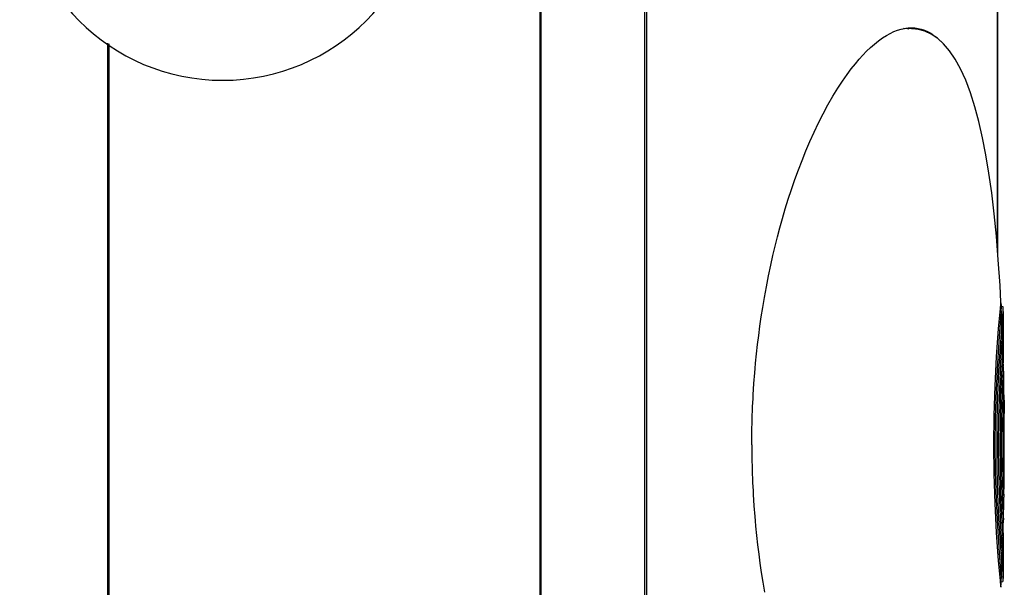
# Model space of a CAD drawing. Extents: x 197 to 960, y 137 to 662.
# Tile 18 of 49: x 642 to 719, y 195 to 240. Entities that reach past the tile are written whole.
import ezdxf

# ---------------------------------------------------------------- set-up
doc = ezdxf.new("R2010")
doc.units = 0
doc.header["$LTSCALE"] = 65.395
doc.header["$MEASUREMENT"] = 0
for name, color, linetype in [('124-347313_DXF_CONTINUOUS_LINE', 7, 'CONTINUOUS'), ('127-344633_DXF_CONTINUOUS_LINE', 7, 'CONTINUOUS'), ('127-344635_DXF_CONTINUOUS_LINE', 7, 'CONTINUOUS'), ('127-344646_DXF_CONTINUOUS_LINE', 7, 'CONTINUOUS'), ('133-357918_DXF_CONTINUOUS_LINE', 7, 'CONTINUOUS'), ('133-358078_DXF_CONTINUOUS_LINE', 7, 'CONTINUOUS'), ('133-358082_DXF_CONTINUOUS_LINE', 7, 'CONTINUOUS')]:
    doc.layers.add(name, color=color, linetype=linetype)

msp = doc.modelspace()

# ---------------------------------------------------------------- linework, layer by layer
at = {"layer": '124-347313_DXF_CONTINUOUS_LINE', "color": 7, "linetype": 'Continuous'}
for p, q in [((718.92736, 217.4485), (719.07007, 217.42334)), ((719.07007, 217.42332), (719.07007, 217.04387)), ((719.07007, 217.04387), (719.07007, 216.69387)), ((719.07007, 217.04387), (719.08007, 217.04387)), ((719.07007, 217.04387), (719.08007, 217.04387)), ((719.07007, 216.69387), (719.07007, 213.92655)), ((719.08007, 217.04387), (719.08007, 216.69387)), ((719.08007, 216.81512), (719.10007, 216.81512)), ((719.08007, 216.69387), (719.09007, 216.69387)), ((719.08007, 216.69387), (719.08007, 216.65443)), ((719.08007, 216.69387), (719.09007, 216.69387)), ((719.08007, 216.65443), (719.08007, 213.81813)), ((719.09007, 216.69387), (719.09007, 213.81813)), ((719.10007, 216.81512), (719.10007, 216.74612)), ((719.10007, 216.74612), (719.10007, 216.69387)), ((719.10007, 216.69387), (719.10007, 216.19412)), ((719.09007, 216.19412), (719.10007, 216.19412)), ((719.09007, 216.05612), (719.10007, 216.05612)), ((719.09007, 215.95262), (719.10007, 215.95262)), ((719.09007, 215.93537), (719.10007, 215.93537)), ((719.09007, 215.90087), (719.10007, 215.90087)), ((719.09007, 215.84912), (719.10007, 215.84912)), ((719.10007, 216.05612), (719.10007, 215.95262)), ((719.10007, 215.95262), (719.10007, 215.93537)), ((719.10007, 215.93537), (719.10007, 215.90087)), ((719.10007, 215.90087), (719.10007, 215.84912)), ((719.10007, 215.84912), (719.10007, 215.78012)), ((719.09007, 215.78012), (719.10007, 215.78012)), ((719.09007, 215.71112), (719.10007, 215.71112)), ((719.09007, 215.64212), (719.10007, 215.64212)), ((719.09007, 215.59037), (719.10007, 215.59037)), ((719.09007, 215.55587), (719.10007, 215.55587)), ((719.09007, 215.53862), (719.10007, 215.53862)), ((719.09007, 215.43512), (719.10007, 215.43512)), ((719.09007, 215.29712), (719.10007, 215.29712)), ((719.10007, 215.78012), (719.10007, 215.71112)), ((719.10007, 215.71112), (719.10007, 215.64212)), ((719.10007, 215.64212), (719.10007, 215.59037)), ((719.10007, 215.59037), (719.10007, 215.55587)), ((719.10007, 215.55587), (719.10007, 215.53862)), ((719.10007, 215.53862), (719.10007, 215.43512)), ((719.10007, 215.29712), (719.10007, 214.64162)), ((719.09007, 214.64162), (719.10007, 214.64162)), ((719.09007, 214.50362), (719.10007, 214.50362)), ((719.09007, 214.48637), (719.10007, 214.48637)), ((719.09007, 214.45387), (719.10007, 214.45387)), ((719.10007, 214.50362), (719.10007, 214.48637)), ((719.10007, 214.48637), (719.10007, 214.45387)), ((719.10007, 214.45387), (719.10007, 214.21387)), ((719.07007, 213.92655), (719.07007, 213.83534)), ((719.08007, 213.81813), (719.08007, 213.74703)), ((719.08007, 213.74703), (719.08007, 213.73234)), ((719.08007, 213.73234), (719.08007, 213.69866)), ((719.08007, 213.69866), (719.08007, 213.48973)), ((719.09007, 214.21387), (719.10007, 214.21387)), ((719.09007, 214.11387), (719.10007, 214.11387)), ((719.09007, 213.87387), (719.10007, 213.87387)), ((719.09007, 213.86537), (719.10007, 213.86537)), ((719.09007, 213.83087), (719.10007, 213.83087)), ((719.09007, 213.81813), (719.09007, 213.74703)), ((719.09007, 213.81362), (719.10007, 213.81362)), ((719.09007, 213.74703), (719.09007, 213.69866)), ((719.09007, 213.69866), (719.09007, 213.45106)), ((719.09007, 213.67562), (719.10007, 213.67562)), ((719.09007, 213.65837), (719.10007, 213.65837)), ((719.09007, 213.64112), (719.10007, 213.64112)), ((719.09007, 213.58937), (719.10007, 213.58937)), ((719.09007, 213.52037), (719.10007, 213.52037)), ((719.10007, 214.21387), (719.10007, 214.11387)), ((719.10007, 214.11387), (719.10007, 213.87387)), ((719.10007, 213.87387), (719.10007, 213.86537)), ((719.10007, 213.86537), (719.10007, 213.83087)), ((719.10007, 213.83087), (719.10007, 213.81362)), ((719.10007, 213.67562), (719.10007, 213.65837)), ((719.10007, 213.65837), (719.10007, 213.64112)), ((719.10007, 213.64112), (719.10007, 213.58937)), ((719.10007, 213.58937), (719.10007, 213.52037)), ((719.10007, 213.52037), (719.10007, 213.45106)), ((719.09007, 213.45106), (719.09007, 213.12171)), ((719.09007, 213.43412), (719.10007, 213.43412)), ((719.09274, 213.02012), (719.10007, 213.02012)), ((719.09637, 212.88212), (719.10007, 212.88212)), ((719.09682, 212.86487), (719.10007, 212.86487)), ((719.10007, 213.45106), (719.10007, 213.43412)), ((719.10007, 213.43412), (719.10007, 213.02012)), ((719.10007, 212.88212), (719.10007, 212.86487)), ((719.10007, 212.86487), (719.10007, 212.81312)), ((719.10007, 212.81312), (719.10007, 212.74412)), ((719.08007, 199.598), (719.08007, 199.38907)), ((719.07007, 199.38907), (719.07007, 199.3407)), ((719.07007, 199.25239), (719.07007, 199.16118)), ((719.07007, 199.16118), (719.07007, 198.52512)), ((719.08007, 199.38907), (719.08007, 199.3407)), ((719.08007, 199.3407), (719.08007, 199.26961)), ((719.08007, 199.26961), (719.08007, 198.52512)), ((719.07007, 198.52512), (719.07007, 196.29387)), ((719.07007, 198.52512), (719.08007, 198.52512)), ((719.07007, 198.07512), (719.08007, 198.07512)), ((719.07007, 198.01887), (719.08007, 198.01887)), ((719.08007, 198.52512), (719.08007, 198.16053)), ((719.08007, 198.16053), (719.08007, 198.07512)), ((719.08007, 198.07512), (719.08007, 198.01887)), ((719.08007, 198.01887), (719.08007, 197.85012)), ((719.07007, 197.85012), (719.08007, 197.85012)), ((719.07007, 197.62512), (719.08007, 197.62512)), ((719.07007, 197.34387), (719.08007, 197.34387)), ((719.08007, 197.85012), (719.08007, 197.62512)), ((719.08007, 197.62512), (719.08007, 197.34387)), ((719.08007, 197.34387), (719.08007, 196.29387)), ((718.93222, 195.74009), (719.07007, 195.7644)), ((719.07007, 196.29387), (719.07007, 195.99387)), ((719.07007, 195.99387), (719.07007, 195.7644)), ((719.07007, 195.99387), (719.08007, 195.99387)), ((719.08007, 196.29387), (719.08007, 195.99387))]:
    msp.add_line(p, q, dxfattribs=at)
at = {"layer": '127-344633_DXF_CONTINUOUS_LINE', "color": 7, "linetype": 'Continuous'}
for p, q in [((718.66782, 221.54815), (718.66782, 250.28387)), ((690.83664, 166.68568), (690.83664, 246.40206)), ((682.67007, 162.80387), (682.67007, 244.51795))]:
    msp.add_line(p, q, dxfattribs=at)
at = {"layer": '127-344635_DXF_CONTINUOUS_LINE', "color": 7, "linetype": 'Continuous'}
for p, q in [((711.86891, 239.30145), (711.23203, 239.31561)), ((711.93023, 239.30008), (711.86891, 239.30145)), ((711.93332, 239.29977), (711.93023, 239.30008)), ((711.93334, 239.30001), (711.93023, 239.30008)), ((711.93335, 239.30001), (711.9304, 239.30008)), ((718.86688, 217.23994), (718.90553, 217.67482)), ((718.9011, 217.67499), (718.91008, 217.72605)), ((718.90553, 217.67482), (718.90643, 217.68496)), ((718.90643, 217.68496), (718.90882, 217.71183)), ((718.90882, 217.71183), (718.91008, 217.72605)), ((718.90882, 217.71183), (718.90984, 217.70286)), ((718.90984, 217.70286), (718.91187, 217.68447)), ((718.91008, 217.72605), (718.91111, 217.77433)), ((718.91187, 217.68447), (718.92275, 217.54407)), ((718.93761, 217.23564), (718.92275, 217.54407)), ((718.95035, 216.97133), (718.93761, 217.23564)), ((718.94065, 216.86608), (718.94933, 216.91997)), ((718.9411, 216.81941), (718.94461, 216.86231)), ((718.94461, 216.86231), (718.94498, 216.86679)), ((718.98076, 216.28368), (718.96665, 216.61313)), ((718.95035, 215.36266), (718.98793, 215.87725)), ((718.99325, 215.99194), (718.98076, 216.28368)), ((718.9839, 215.87778), (718.99222, 215.93601)), ((718.98793, 215.87725), (718.98907, 215.89286)), ((718.98907, 215.89286), (718.99073, 215.91563)), ((718.99073, 215.91563), (718.99222, 215.93602)), ((718.99126, 215.91023), (718.99292, 215.89258)), ((718.99222, 215.93601), (718.99325, 215.99193)), ((718.99292, 215.89258), (719.00447, 215.71426)), ((719.01788, 215.35921), (719.00447, 215.71426)), ((719.03253, 214.97166), (719.01788, 215.35921)), ((718.99116, 214.2666), (719.02749, 214.84563)), ((719.0235, 214.84568), (719.03151, 214.90969)), ((719.02749, 214.84563), (719.02868, 214.86464)), ((719.02868, 214.86464), (719.02994, 214.88477)), ((719.02982, 214.88626), (719.03167, 214.86445)), ((719.02994, 214.88477), (719.03151, 214.90969)), ((719.03151, 214.90969), (719.03253, 214.97165)), ((719.05625, 214.26373), (719.04353, 214.65796)), ((719.07063, 213.81814), (719.05625, 214.26373)), ((719.02953, 212.99682), (719.0657, 213.67393)), ((719.0619, 213.6742), (719.06961, 213.74703)), ((719.0657, 213.67393), (719.06703, 213.69878)), ((719.06703, 213.69878), (719.06796, 213.71612)), ((719.0676, 213.72092), (719.06925, 213.69866)), ((719.06796, 213.71612), (719.06961, 213.74704)), ((719.06961, 213.74703), (719.07063, 213.81813)), ((719.09342, 212.99438), (719.08141, 213.45106)), ((719.10761, 212.45458), (719.09342, 212.99438)), ((719.06791, 211.42043), (719.10298, 212.27942)), ((719.09919, 212.27949), (719.1066, 212.36782)), ((719.10298, 212.27942), (719.10437, 212.31333)), ((719.10437, 212.31333), (719.10491, 212.32658)), ((719.10491, 212.32658), (719.1066, 212.36783)), ((719.10491, 212.32658), (719.10571, 212.31327)), ((719.1066, 212.36782), (719.10761, 212.45457)), ((719.12928, 211.41861), (719.11818, 211.99562)), ((719.1435, 210.67884), (719.12928, 211.41861)), ((719.13537, 210.42855), (719.14249, 210.55507)), ((719.13893, 210.42848), (719.14048, 210.4835)), ((719.14048, 210.4835), (719.14072, 210.49229)), ((719.14072, 210.49229), (719.14249, 210.55507)), ((719.17715, 206.54387), (719.16325, 209.0043)), ((719.16325, 204.08344), (719.17715, 206.54387)), ((719.13537, 202.65918), (719.14249, 202.53267)), ((719.14048, 202.60423), (719.13893, 202.65925)), ((719.12928, 201.66913), (719.1435, 202.4089)), ((719.14072, 202.59545), (719.14048, 202.60423)), ((719.14249, 202.53266), (719.14072, 202.59545)), ((719.10298, 200.80832), (719.06791, 201.6673)), ((719.11818, 201.09211), (719.12928, 201.66913)), ((719.09342, 200.09336), (719.10761, 200.63315)), ((719.09919, 200.80825), (719.1066, 200.71992)), ((719.10437, 200.77441), (719.10298, 200.80832)), ((719.10491, 200.76116), (719.10437, 200.77441)), ((719.10491, 200.76116), (719.10571, 200.77446)), ((719.1066, 200.71991), (719.10491, 200.76116)), ((719.1066, 200.71992), (719.10761, 200.63316)), ((719.0657, 199.4138), (719.02953, 200.09092)), ((719.08141, 199.63668), (719.09342, 200.09336)), ((719.02749, 198.2421), (718.99116, 198.82114)), ((719.04353, 198.42977), (719.05625, 198.824)), ((719.05625, 198.824), (719.07063, 199.2696)), ((719.0619, 199.41354), (719.06961, 199.3407)), ((719.06703, 199.38896), (719.0657, 199.4138)), ((719.06796, 199.37162), (719.06703, 199.38896)), ((719.0676, 199.36681), (719.06925, 199.38907)), ((719.06961, 199.34069), (719.06796, 199.37162)), ((719.06961, 199.3407), (719.07063, 199.26961)), ((719.01788, 197.72852), (719.03253, 198.11607)), ((719.0235, 198.24206), (719.03151, 198.17805)), ((719.02868, 198.2231), (719.02749, 198.2421)), ((719.02994, 198.20296), (719.02868, 198.2231)), ((719.02982, 198.20147), (719.03167, 198.22328)), ((719.03151, 198.17804), (719.02994, 198.20296)), ((719.03151, 198.17805), (719.03253, 198.11608)), ((718.98793, 197.21048), (718.95035, 197.72507)), ((718.9839, 197.20996), (718.99222, 197.15172)), ((718.98907, 197.19488), (718.98793, 197.21048)), ((718.99073, 197.17211), (718.98907, 197.19488)), ((718.99126, 197.1775), (718.99292, 197.19516)), ((718.99292, 197.19516), (719.00447, 197.37347)), ((719.00447, 197.37347), (719.01788, 197.72852)), ((718.96665, 196.4746), (718.98076, 196.80405)), ((718.98076, 196.80405), (718.99325, 197.09579)), ((718.99222, 197.15172), (718.99073, 197.17211)), ((718.99222, 197.15172), (718.99325, 197.0958)), ((718.90553, 195.41292), (718.86688, 195.8478)), ((718.92275, 195.54366), (718.93761, 195.85209)), ((718.93761, 195.85209), (718.95035, 196.1164)), ((718.94065, 196.22165), (718.94933, 196.16776)), ((718.94461, 196.22542), (718.9411, 196.26833)), ((718.94498, 196.22095), (718.94461, 196.22542)), ((718.94932, 196.16774), (718.94498, 196.22095)), ((718.9011, 195.41274), (718.91008, 195.36168)), ((718.90643, 195.40278), (718.90553, 195.41292)), ((718.90882, 195.37591), (718.90643, 195.40278)), ((718.90882, 195.37591), (718.90984, 195.38487)), ((718.91008, 195.36169), (718.90882, 195.37591)), ((718.90984, 195.38487), (718.91187, 195.40326)), ((718.91008, 195.36168), (718.91111, 195.31341)), ((718.91187, 195.40326), (718.92275, 195.54366))]:
    msp.add_line(p, q, dxfattribs=at)
for points in [[(718.91111, 217.77433), (718.83871, 219.0841), (718.70506, 221.09293), (718.55142, 222.97136), (718.37759, 224.72969), (718.18308, 226.37738), (717.967, 227.92202), (717.72838, 229.36918), (717.46575, 230.72365), (717.17746, 231.98852), (716.86175, 233.16466), (716.51655, 234.25216), (716.13996, 235.24836), (715.73378, 236.14184), (715.30319, 236.92078), (714.85459, 237.57907), (714.39101, 238.12079), (713.91352, 238.5532), (713.42265, 238.88283), (712.91975, 239.11475), (712.40711, 239.25281), (711.93332, 239.29977)], [(718.92275, 217.54407), (718.92648, 217.39874), (718.92309, 217.23496)], [(718.34487, 206.54387), (718.37, 208.85031), (718.44548, 211.17181), (718.56735, 213.45746), (718.72967, 215.69625), (718.86688, 217.23994)], [(718.46932, 206.54387), (718.49053, 208.68154), (718.55451, 210.83924), (718.65826, 212.968), (718.79726, 215.05867), (718.9411, 216.81941)], [(718.94461, 216.86231), (718.94656, 216.84736), (718.95017, 216.81867)], [(718.94933, 216.91997), (718.94984, 216.92653), (718.95035, 216.97131)], [(718.95017, 216.81867), (718.96426, 216.65944), (718.96665, 216.61314)], [(718.96665, 216.61314), (718.97005, 216.48109), (718.96683, 216.28282)], [(718.6054, 206.54387), (718.62227, 208.47123), (718.67341, 210.4222), (718.75668, 212.34997), (718.86891, 214.24755), (718.95035, 215.36266)], [(719.00447, 215.71426), (719.0078, 215.55224), (719.00451, 215.35853)], [(718.72953, 206.54387), (718.75003, 208.69273), (718.81181, 210.8612), (718.91167, 212.99941), (718.99116, 214.2666)], [(719.03167, 214.86445), (719.0427, 214.68077), (719.04353, 214.65797)], [(719.04353, 214.65797), (719.04668, 214.4807), (719.04344, 214.26319)], [(719.06925, 213.69866), (719.08044, 213.48263), (719.08141, 213.45106)], [(718.84948, 206.54387), (718.86432, 208.39272), (718.90943, 210.26907), (718.98302, 212.12627), (719.02953, 212.99682)], [(719.08141, 213.45106), (719.0844, 213.24816), (719.08119, 212.99406)], [(719.10571, 212.31327), (719.11716, 212.03819), (719.11818, 211.99563)], [(719.11818, 211.99563), (719.12101, 211.73976), (719.11785, 211.41841)], [(718.96521, 206.54387), (718.9824, 208.55914), (719.03439, 210.59975), (719.06791, 211.42043)], [(719.07665, 206.54387), (719.08509, 207.97463), (719.11108, 209.43838), (719.13893, 210.42848)], [(719.14109, 210.48348), (719.15119, 210.1466), (719.15385, 209.98973)], [(719.14249, 210.55507), (719.14293, 210.56989), (719.1435, 210.67883)], [(719.15385, 209.98973), (719.15584, 209.78819), (719.15626, 209.40775), (719.15342, 209.00423)], [(719.16325, 209.0043), (719.16085, 209.42947), (719.15385, 209.98973)], [(718.86688, 195.8478), (718.72967, 197.39149), (718.56735, 199.63028), (718.44548, 201.91592), (718.37, 204.23743), (718.34487, 206.54387)], [(718.9411, 196.26833), (718.79726, 198.02906), (718.65826, 200.11974), (718.55451, 202.2485), (718.49053, 204.4062), (718.46932, 206.54387)], [(718.95035, 197.72507), (718.86891, 198.84018), (718.75668, 200.73777), (718.67341, 202.66553), (718.62227, 204.61651), (718.6054, 206.54387)], [(718.99116, 198.82114), (718.91167, 200.08832), (718.81181, 202.22653), (718.75003, 204.39501), (718.72953, 206.54387)], [(719.02953, 200.09092), (718.98302, 200.96146), (718.90943, 202.81866), (718.86432, 204.69502), (718.84948, 206.54387)], [(719.06791, 201.6673), (719.03439, 202.48798), (718.9824, 204.52859), (718.96521, 206.54387)], [(719.13893, 202.65925), (719.11108, 203.64935), (719.08509, 205.1131), (719.07665, 206.54387)], [(719.15385, 203.098), (719.15584, 203.29954), (719.15626, 203.67999), (719.15342, 204.08351)], [(719.15385, 203.09801), (719.16085, 203.65839), (719.16325, 204.08344)], [(719.14109, 202.60426), (719.15119, 202.94113), (719.15385, 203.098)], [(719.14249, 202.53267), (719.14293, 202.51784), (719.1435, 202.4089)], [(719.10571, 200.77446), (719.11716, 201.04955), (719.11818, 201.09211)], [(719.11818, 201.09211), (719.12101, 201.34797), (719.11785, 201.66933)], [(719.06925, 199.38907), (719.08044, 199.60511), (719.08141, 199.63667)], [(719.08141, 199.63667), (719.0844, 199.83958), (719.08119, 200.09368)], [(719.04353, 198.42977), (719.04668, 198.60704), (719.04344, 198.82454)], [(719.03167, 198.22328), (719.0427, 198.40696), (719.04353, 198.42977)], [(719.00447, 197.37347), (719.0078, 197.5355), (719.00451, 197.72921)], [(718.95017, 196.26907), (718.96426, 196.4283), (718.96665, 196.47459)], [(718.96665, 196.47459), (718.97005, 196.60664), (718.96683, 196.80491)], [(718.92275, 195.54366), (718.92648, 195.689), (718.92309, 195.85277)], [(718.94461, 196.22542), (718.94656, 196.24038), (718.95017, 196.26907)], [(718.94933, 196.16776), (718.94984, 196.16121), (718.95035, 196.11642)]]:
    msp.add_lwpolyline(points, dxfattribs=at)
at = {"layer": '127-344646_DXF_CONTINUOUS_LINE', "color": 7, "linetype": 'Continuous'}
for p, q in [((690.97483, 246.38387), (690.97483, 166.70387)), ((718.64538, 221.8226), (718.64538, 242.38387)), ((699.53065, 212.54073), (699.53121, 212.54708)), ((699.53065, 200.547), (699.53121, 200.54065))]:
    msp.add_line(p, q, dxfattribs=at)
for points in [[(699.53121, 212.54708), (699.56758, 212.95811), (699.64085, 213.693), (699.72199, 214.42529), (699.81113, 215.15591), (699.90824, 215.8847), (700.01396, 216.61564), (700.13071, 217.36241), (700.26316, 218.14785), (700.41653, 218.99086), (700.58572, 219.8534), (700.75797, 220.67177), (700.92961, 221.43692), (701.10525, 222.17553), (701.28871, 222.9055), (701.48193, 223.63413), (701.68707, 224.36808), (701.90716, 225.11529), (702.14398, 225.87797), (702.39662, 226.64948), (702.66332, 227.42161), (702.94187, 228.18624), (703.23105, 228.93906), (703.53266, 229.68365), (703.84936, 230.42454), (704.18212, 231.16127), (704.53113, 231.89128), (704.8962, 232.61124), (705.27604, 233.31579), (705.66335, 233.98994), (706.04714, 234.61592), (706.41979, 235.1852), (706.77633, 235.69543), (707.11426, 236.14864), (707.43266, 236.54901), (707.73495, 236.90546), (708.02844, 237.22963), (708.32153, 237.53182), (708.62311, 237.82028), (708.93613, 238.09543), (709.25487, 238.34995), (709.57229, 238.57732), (709.88334, 238.77443), (710.18561, 238.94103), (710.47928, 239.07876), (710.76577, 239.18956), (711.04593, 239.27468), (711.32031, 239.33503), (711.58952, 239.37127), (711.79777, 239.38314)], [(711.40388, 239.34628), (711.45193, 239.34209), (711.65438, 239.30622)], [(711.79777, 239.38314), (711.85426, 239.38385), (712.1152, 239.37291), (712.37305, 239.33831), (712.6283, 239.27961), (712.88131, 239.1962), (713.13273, 239.08705), (713.38336, 238.95064), (713.63326, 238.7855), (713.88153, 238.59067), (714.12559, 238.36716), (714.16631, 238.32428)], [(699.365, 210.18454), (699.37962, 210.47513), (699.43691, 211.37123), (699.5001, 212.19542), (699.53065, 212.54073)], [(699.26714, 206.54387), (699.27404, 207.51853), (699.29553, 208.5205), (699.33142, 209.51698), (699.365, 210.18454)], [(699.26714, 206.54387), (699.27404, 205.56921), (699.29553, 204.56723), (699.33142, 203.57075), (699.365, 202.90319)], [(699.365, 202.90319), (699.37962, 202.61261), (699.43691, 201.71651), (699.5001, 200.89231), (699.53065, 200.547)], [(699.53121, 200.54065), (699.56758, 200.12962), (699.64085, 199.39473), (699.72199, 198.66245), (699.81113, 197.93182), (699.90824, 197.20304), (700.01396, 196.47209), (700.13071, 195.72532), (700.26316, 194.93988)]]:
    msp.add_lwpolyline(points, dxfattribs=at)
at = {"layer": '133-357918_DXF_CONTINUOUS_LINE', "color": 7, "linetype": 'Continuous'}
msp.add_arc((657.55007, 251.24387), 16, 180, 0, dxfattribs=at)
at = {"layer": '133-358078_DXF_CONTINUOUS_LINE', "color": 3, "linetype": 'Continuous'}
for p, q in [((682.57007, 271.54387), (682.57007, 141.54387)), ((682.57007, 271.54387), (682.57007, 141.54387)), ((648.57007, 238.10884), (648.57007, 163.04387))]:
    msp.add_line(p, q, dxfattribs=at)
at = {"layer": '133-358082_DXF_CONTINUOUS_LINE', "color": 3, "linetype": 'Continuous'}
msp.add_line((648.47007, 238.17167), (648.47007, 141.54387), dxfattribs=at)
msp.add_line((648.47007, 238.17167), (648.47007, 141.54387), dxfattribs=at)

doc.saveas('drawing.dxf')
